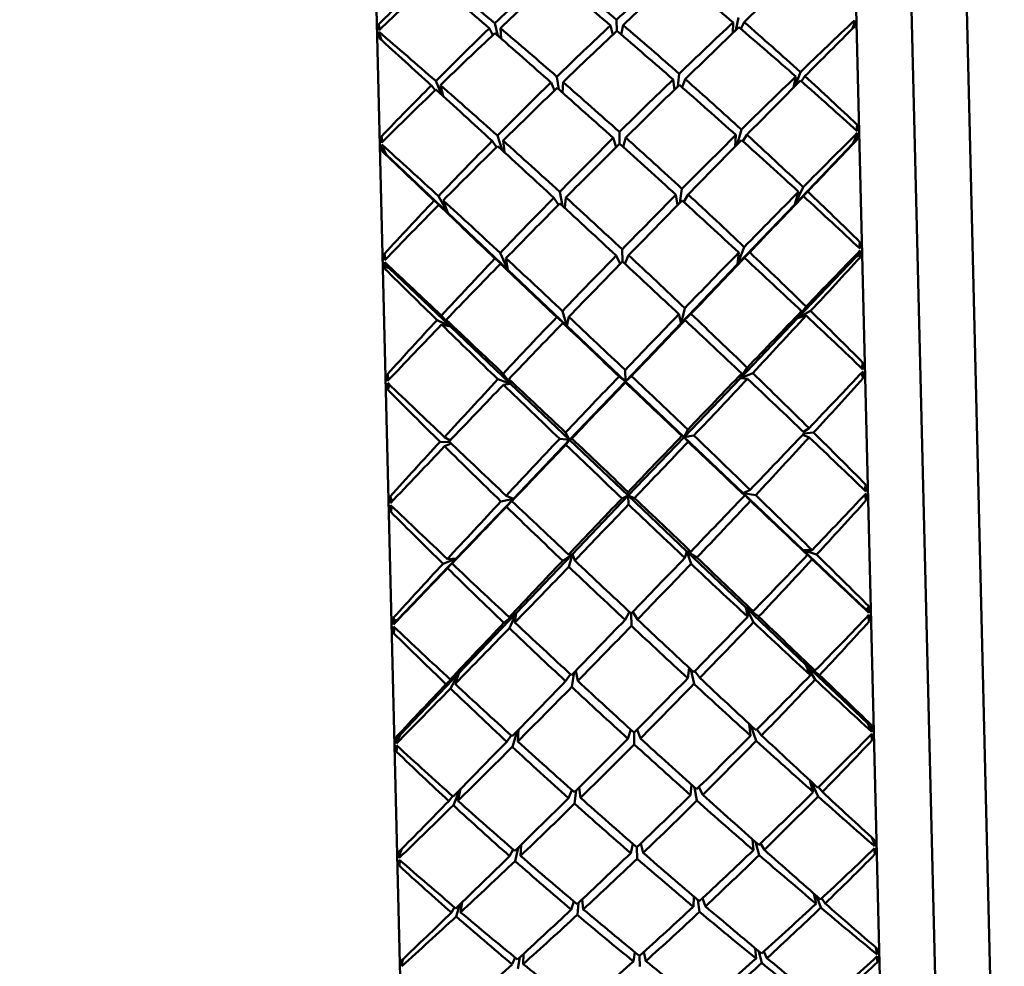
# Model space of a CAD drawing. Header units: inches. Extents: x 0.1 to 33.9, y 0.6 to 21.4.
# Tile 41 of 82: x 11.921 to 12.367, y 14.542 to 14.971. Entities that reach past the tile are written whole.
import ezdxf

# ---------------------------------------------------------------- set-up
doc = ezdxf.new("R2010")
doc.units = ezdxf.units.IN
doc.header["$MEASUREMENT"] = 0
doc.layers.add('Dimension (ANSI)', color=7, linetype='Continuous', lineweight=25)
doc.layers.add('Visible (ANSI)', color=7, linetype='Continuous', lineweight=50)
doc.styles.add('Note Text (ANSI)', font='tahoma.ttf')
doc.dimstyles.new('Default (ANSI)', dxfattribs={"dimtxt": 0.12, "dimasz": 0.098425, "dimexe": 0.125, "dimexo": 0.0625, "dimgap": 0.031496, "dimtad": 0, "dimtih": 1, "dimtoh": 1, "dimrnd": 1e-08, "dimzin": 4, "dimdsep": 46, "dimtxsty": 'Note Text (ANSI)', "dimcen": 0.09, "dimdle": 0.393701, "dimclrd": 256, "dimclre": 256, "dimclrt": 256, "dimadec": 0, "dimazin": 1, "dimtfac": 1, "dimtofl": 0, "dimtmove": 0, "dimatfit": 3, "dimfxl": 1, "dimtolj": 1, "dimtzin": 4, "dimlwd": -1, "dimlwe": -1, "dimarcsym": 0})

# ---------------------------------------------------------------- blocks, each defined once
blk = doc.blocks.new('*D10')
at = {"layer": 'Defpoints', "color": 0, "transparency": 16777216}
for p in [(16.99802, 15.3938), (5.23369, 15.25066), (16.99802, 12.40167)]:
    blk.add_point(p, dxfattribs=at)
at = {"layer": 'Dimension (ANSI)', "transparency": 16777216}
for p, q in [((16.99802, 15.3313), (16.99802, 12.27667)), ((5.23369, 15.18816), (5.23369, 12.27667)), ((5.33212, 12.40167), (10.89098, 12.40167)), ((16.89959, 12.40167), (11.34073, 12.40167))]:
    blk.add_line(p, q, dxfattribs=at)
for points in [[(5.33212, 12.41808), (5.33212, 12.38527), (5.23369, 12.40167)], [(16.89959, 12.41808), (16.89959, 12.38527), (16.99802, 12.40167)]]:
    blk.add_solid(points, dxfattribs=at)
at = {"layer": 'Dimension (ANSI)', "transparency": 16777216, "insert": (10.92248, 12.46405), "char_height": 0.12, "attachment_point": 1, "style": 'Note Text (ANSI)'}
blk.add_mtext('\\A1;11.76', dxfattribs=at)
blk = doc.blocks.new('*D12')
at = {"layer": 'Defpoints', "color": 0, "transparency": 16777216}
for p in [(18.03638, 15.3938), (18.43008, 15.3938), (8.03157, 13.06672)]:
    blk.add_point(p, dxfattribs=at)
at = {"layer": 'Dimension (ANSI)', "transparency": 16777216}
for p, q in [((18.09888, 15.3938), (18.55508, 15.3938)), ((18.43008, 15.29537), (18.43008, 14.32425)), ((18.43008, 13.16514), (18.43008, 14.13626)), ((8.09407, 13.06672), (18.55508, 13.06672))]:
    blk.add_line(p, q, dxfattribs=at)
for points in [[(18.41368, 15.29537), (18.44649, 15.29537), (18.43008, 15.3938)], [(18.41368, 13.16514), (18.44649, 13.16514), (18.43008, 13.06672)]]:
    blk.add_solid(points, dxfattribs=at)
at = {"layer": 'Dimension (ANSI)', "transparency": 16777216, "insert": (18.27901, 14.29276), "char_height": 0.12, "attachment_point": 1, "style": 'Note Text (ANSI)'}
blk.add_mtext('\\A1;2.33', dxfattribs=at)

msp = doc.modelspace()

# ---------------------------------------------------------------- linework, layer by layer
at = {"layer": 'Visible (ANSI)'}
for p, q in [((12.29391, 15.21566), (12.31542, 14.33403)), ((12.07656, 15.21035), (12.09807, 14.32872)), ((12.31952, 15.19127), (12.3398, 14.35963)), ((12.34451, 15.19188), (12.3648, 14.36024)), ((12.24521, 14.96602), (12.24643, 14.97178)), ((12.08369, 14.96616), (12.08336, 14.9687)), ((12.13587, 14.96908), (12.13737, 14.96339)), ((12.13886, 14.96209), (12.13844, 14.9669)), ((12.18942, 14.96391), (12.18838, 14.96812)), ((12.19127, 14.96566), (12.19115, 14.97072)), ((12.1932, 14.96401), (12.19404, 14.96826)), ((12.24397, 14.96948), (12.24379, 14.96465)), ((12.24894, 14.9696), (12.24748, 14.9665)), ((12.29861, 14.96842), (12.29806, 14.96668)), ((12.29835, 14.96697), (12.29841, 14.9678)), ((12.29844, 14.96706), (12.29861, 14.96842)), ((12.29861, 14.96842), (12.29894, 14.97041)), ((12.08392, 14.96318), (12.0835, 14.96516)), ((12.08392, 14.96318), (12.08416, 14.96183)), ((12.08455, 14.96148), (12.08392, 14.96318)), ((12.08425, 14.96175), (12.08415, 14.96257)), ((12.13509, 14.96376), (12.13347, 14.96678)), ((12.16406, 14.94486), (12.16497, 14.93911)), ((12.21883, 14.94042), (12.21946, 14.94622)), ((12.27237, 14.94498), (12.27131, 14.93988)), ((12.27211, 14.94069), (12.27441, 14.94696)), ((12.27648, 14.94508), (12.27487, 14.94278)), ((12.10888, 14.93873), (12.10717, 14.94095)), ((12.10914, 14.94292), (12.11174, 14.93678)), ((12.11258, 14.93601), (12.11128, 14.94105)), ((12.16301, 14.93866), (12.1614, 14.94227)), ((12.16656, 14.93769), (12.16688, 14.9424)), ((12.21676, 14.94362), (12.21731, 14.93893)), ((12.22224, 14.94375), (12.22081, 14.94007)), ((12.29989, 14.92046), (12.30014, 14.92309)), ((12.08498, 14.91522), (12.0846, 14.91784)), ((12.13712, 14.91817), (12.13927, 14.91157)), ((12.19252, 14.91449), (12.19239, 14.91983)), ((12.24522, 14.91845), (12.24491, 14.91323)), ((12.24584, 14.91417), (12.24767, 14.92087)), ((12.25018, 14.91857), (12.24832, 14.91567)), ((12.29984, 14.91801), (12.29841, 14.91474)), ((12.29943, 14.91576), (12.29984, 14.91801)), ((12.29984, 14.91801), (12.30018, 14.91936)), ((12.08515, 14.91277), (12.08475, 14.9141)), ((12.13673, 14.91295), (12.13472, 14.91575)), ((12.14025, 14.91067), (12.13969, 14.91587)), ((12.19098, 14.91296), (12.18962, 14.91709)), ((12.19413, 14.91303), (12.19528, 14.91723)), ((12.29841, 14.91474), (12.27187, 14.88696)), ((12.29841, 14.91474), (12.29951, 14.91668)), ((12.29841, 14.91474), (12.29953, 14.91583)), ((12.29943, 14.91576), (12.29841, 14.91474)), ((12.29923, 14.91559), (12.29841, 14.91474)), ((12.29923, 14.91559), (12.29951, 14.91668)), ((12.29923, 14.91559), (12.29943, 14.91576)), ((12.29943, 14.91576), (12.2996, 14.91745)), ((12.29951, 14.91668), (12.29943, 14.91576)), ((12.29943, 14.91576), (12.3003, 14.91647)), ((12.29953, 14.91583), (12.29943, 14.91576)), ((12.29943, 14.91574), (12.29943, 14.91576)), ((12.08567, 14.91054), (12.08476, 14.91121)), ((12.08515, 14.91277), (12.08567, 14.91054)), ((12.08673, 14.90957), (12.08515, 14.91277)), ((12.08567, 14.91054), (12.08542, 14.91222)), ((12.08567, 14.91054), (12.08555, 14.91146)), ((12.08555, 14.91146), (12.08673, 14.90957)), ((12.08588, 14.91039), (12.08555, 14.91146)), ((12.08557, 14.91061), (12.08673, 14.90957)), ((12.08567, 14.91054), (12.08557, 14.91061)), ((12.08588, 14.91039), (12.08567, 14.91054)), ((12.08567, 14.91052), (12.08567, 14.91054)), ((12.08673, 14.90957), (12.08567, 14.91054)), ((12.08588, 14.91039), (12.08673, 14.90957)), ((12.08673, 14.90957), (12.1146, 14.88312)), ((12.16534, 14.8927), (12.1666, 14.88636)), ((12.21803, 14.89134), (12.21878, 14.88664)), ((12.21977, 14.88766), (12.22073, 14.89405)), ((12.22352, 14.89148), (12.22159, 14.88809)), ((12.27187, 14.88696), (12.27569, 14.89476)), ((12.27775, 14.8928), (12.27187, 14.88696)), ((12.27364, 14.8927), (12.27187, 14.88696)), ((12.1146, 14.88312), (12.10844, 14.88867)), ((12.11041, 14.89073), (12.1146, 14.88312)), ((12.11051, 14.8867), (12.1146, 14.88312)), ((12.1146, 14.88312), (12.11255, 14.88877)), ((12.16476, 14.8867), (12.16268, 14.88999)), ((12.16765, 14.88539), (12.16816, 14.89013)), ((12.27187, 14.88696), (12.24596, 14.85985)), ((12.27187, 14.88696), (12.27578, 14.89073)), ((12.1146, 14.88312), (12.14181, 14.85731)), ((12.30111, 14.86724), (12.30144, 14.8699)), ((12.08636, 14.862), (12.0859, 14.86464)), ((12.13841, 14.86494), (12.14181, 14.85731)), ((12.19382, 14.86107), (12.19369, 14.8666)), ((12.24596, 14.85985), (12.24897, 14.86764)), ((12.25149, 14.86525), (12.24596, 14.85985)), ((12.24652, 14.86513), (12.24596, 14.85985)), ((12.30113, 14.86534), (12.29967, 14.86326)), ((12.29967, 14.86326), (12.30077, 14.86467)), ((12.30049, 14.86412), (12.30077, 14.86467)), ((12.3007, 14.86391), (12.30113, 14.86534)), ((12.3007, 14.86391), (12.30082, 14.86491)), ((12.30077, 14.86467), (12.3007, 14.86391)), ((12.30113, 14.86534), (12.30148, 14.86603)), ((12.08643, 14.8601), (12.08605, 14.86077)), ((12.08643, 14.8601), (12.08693, 14.8587)), ((12.08799, 14.85809), (12.08643, 14.8601)), ((12.14181, 14.85731), (12.13602, 14.86243)), ((12.13853, 14.86004), (12.14181, 14.85731)), ((12.14181, 14.85731), (12.14099, 14.86255)), ((12.19281, 14.86004), (12.19093, 14.86377)), ((12.19488, 14.86009), (12.19658, 14.86391)), ((12.24596, 14.85985), (12.22045, 14.83316)), ((12.24596, 14.85985), (12.24909, 14.86274)), ((12.29967, 14.86326), (12.27313, 14.83541)), ((12.30049, 14.86412), (12.29967, 14.86326)), ((12.3007, 14.86391), (12.29967, 14.86326)), ((12.29967, 14.86326), (12.3008, 14.86379)), ((12.30049, 14.86412), (12.3007, 14.86391)), ((12.30068, 14.86373), (12.3007, 14.86391)), ((12.3007, 14.86391), (12.30161, 14.86304)), ((12.3008, 14.86379), (12.3007, 14.86391)), ((12.08693, 14.8587), (12.08607, 14.85778)), ((12.08693, 14.8587), (12.08676, 14.85968)), ((12.08693, 14.8587), (12.08682, 14.85945)), ((12.08682, 14.85945), (12.08799, 14.85809)), ((12.08713, 14.85891), (12.08682, 14.85945)), ((12.08693, 14.8587), (12.08684, 14.85857)), ((12.08684, 14.85857), (12.08799, 14.85809)), ((12.08713, 14.85891), (12.08693, 14.8587)), ((12.08696, 14.85852), (12.08693, 14.8587)), ((12.08799, 14.85809), (12.08693, 14.8587)), ((12.08713, 14.85891), (12.08799, 14.85809)), ((12.08799, 14.85809), (12.11586, 14.83158)), ((12.14181, 14.85731), (12.16858, 14.83189)), ((12.16666, 14.83863), (12.16858, 14.83189)), ((12.22045, 14.83316), (12.22205, 14.83998)), ((12.27313, 14.83541), (12.27701, 14.84067)), ((12.27907, 14.83865), (12.27313, 14.83541)), ((12.27496, 14.83855), (12.27313, 14.83541)), ((12.11586, 14.83158), (12.10976, 14.83452)), ((12.11173, 14.83664), (12.11586, 14.83158)), ((12.11586, 14.83158), (12.11387, 14.83462)), ((12.16858, 14.83189), (12.164, 14.83584)), ((12.16679, 14.83319), (12.16858, 14.83189)), ((12.16858, 14.83189), (12.16948, 14.83598)), ((12.22045, 14.83316), (12.19515, 14.80668)), ((12.21936, 14.83719), (12.22045, 14.83316)), ((12.22484, 14.83733), (12.22045, 14.83316)), ((12.22045, 14.83316), (12.22218, 14.83454)), ((12.27313, 14.83541), (12.24722, 14.80823)), ((12.27313, 14.83541), (12.27711, 14.83653)), ((12.11183, 14.8325), (12.11586, 14.83158)), ((12.11586, 14.83158), (12.14307, 14.80569)), ((12.16858, 14.83189), (12.19515, 14.80668)), ((12.30233, 14.8126), (12.30277, 14.8152)), ((12.19515, 14.80668), (12.19502, 14.81189)), ((12.24722, 14.80823), (12.25031, 14.81292)), ((12.0878, 14.80737), (12.08723, 14.80994)), ((12.14307, 14.80569), (12.13736, 14.80767)), ((12.13975, 14.81022), (12.14307, 14.80569)), ((12.14307, 14.80569), (12.14232, 14.80779)), ((12.16984, 14.78021), (12.19515, 14.80668)), ((12.19515, 14.80668), (12.19226, 14.80901)), ((12.19515, 14.80668), (12.19792, 14.80915)), ((12.22171, 14.78147), (12.19515, 14.80668)), ((12.19515, 14.80668), (12.19516, 14.80626)), ((12.24722, 14.80823), (12.22171, 14.78147)), ((12.25282, 14.81048), (12.24722, 14.80823)), ((12.24785, 14.81036), (12.24722, 14.80823)), ((12.24722, 14.80823), (12.25043, 14.80793)), ((12.30196, 14.81035), (12.3021, 14.81035)), ((12.3021, 14.81035), (12.30206, 14.81046)), ((12.30207, 14.81047), (12.30294, 14.80821)), ((12.08816, 14.80525), (12.0874, 14.80295)), ((12.08817, 14.80524), (12.08814, 14.80513)), ((12.08814, 14.80513), (12.08828, 14.80514)), ((12.13987, 14.80523), (12.14307, 14.80569)), ((12.14307, 14.80569), (12.16984, 14.78021)), ((12.22171, 14.78147), (12.22339, 14.78484)), ((12.27583, 14.78384), (12.27835, 14.78553)), ((12.11307, 14.7815), (12.11568, 14.77994)), ((12.14434, 14.75352), (12.16984, 14.78021)), ((12.16984, 14.78021), (12.16534, 14.78068)), ((12.168, 14.78349), (12.16984, 14.78021)), ((12.16814, 14.778), (12.16984, 14.78021)), ((12.16984, 14.78021), (12.17083, 14.78081)), ((12.16984, 14.78021), (12.19641, 14.75493)), ((12.22171, 14.78147), (12.19641, 14.75493)), ((12.2207, 14.78203), (12.22171, 14.78147)), ((12.22618, 14.78216), (12.22171, 14.78147)), ((12.24849, 14.75606), (12.22171, 14.78147)), ((12.22171, 14.78147), (12.22353, 14.77935)), ((12.27546, 14.78249), (12.27845, 14.78135)), ((12.28042, 14.78349), (12.27599, 14.78305)), ((12.11555, 14.77914), (12.11111, 14.77936)), ((12.11318, 14.77731), (12.11611, 14.77861)), ((12.24849, 14.75606), (12.25166, 14.75758)), ((12.30347, 14.75745), (12.30412, 14.75986)), ((12.08935, 14.75223), (12.08858, 14.7546)), ((12.11842, 14.72641), (12.14434, 14.75352)), ((12.14434, 14.75352), (12.13871, 14.75232)), ((12.1411, 14.75488), (12.14434, 14.75352)), ((12.14122, 14.74988), (12.14434, 14.75352)), ((12.14434, 14.75352), (12.14367, 14.75244)), ((12.17111, 14.72838), (12.19641, 14.75493)), ((12.19641, 14.75493), (12.19361, 14.75366)), ((12.19641, 14.75493), (12.19637, 14.75656)), ((12.19641, 14.75493), (12.19927, 14.7538)), ((12.22298, 14.72965), (12.19641, 14.75493)), ((12.19641, 14.75493), (12.19651, 14.75091)), ((12.2492, 14.75502), (12.24849, 14.75606)), ((12.27569, 14.73024), (12.24849, 14.75606)), ((12.24849, 14.75606), (12.25178, 14.75258)), ((12.25417, 14.75514), (12.24849, 14.75606)), ((12.30367, 14.75538), (12.30429, 14.75286)), ((12.08925, 14.75015), (12.08876, 14.7476)), ((12.09188, 14.69863), (12.11842, 14.72641)), ((12.11842, 14.72641), (12.11246, 14.72405)), ((12.11442, 14.72618), (12.11842, 14.72641)), ((12.11453, 14.72202), (12.11842, 14.72641)), ((12.11842, 14.72641), (12.11657, 14.72415)), ((12.1456, 14.70163), (12.17111, 14.72838)), ((12.17111, 14.72838), (12.16669, 14.72537)), ((12.16935, 14.72817), (12.17111, 14.72838)), ((12.16948, 14.72271), (12.17111, 14.72838)), ((12.17111, 14.72838), (12.17218, 14.7255)), ((12.22205, 14.72672), (12.22298, 14.72965)), ((12.22298, 14.72965), (12.22474, 14.72952)), ((12.22753, 14.72685), (12.22298, 14.72965)), ((12.24976, 14.70417), (12.22298, 14.72965)), ((12.22298, 14.72965), (12.22488, 14.72406)), ((12.27766, 14.72808), (12.27569, 14.73024)), ((12.27569, 14.73024), (12.2798, 14.72605)), ((12.30356, 14.7038), (12.27569, 14.73024)), ((12.28177, 14.72818), (12.27569, 14.73024)), ((12.27569, 14.73024), (12.2797, 14.73021)), ((12.24976, 14.70417), (12.253, 14.70249)), ((12.25055, 14.69996), (12.24976, 14.70417)), ((12.27696, 14.67828), (12.24976, 14.70417)), ((12.24976, 14.70417), (12.25312, 14.69756)), ((12.25552, 14.70008), (12.24976, 14.70417)), ((12.30356, 14.7038), (12.30473, 14.70263)), ((12.30511, 14.70219), (12.30356, 14.7038)), ((12.30356, 14.7038), (12.30471, 14.70351)), ((12.30442, 14.70298), (12.30356, 14.7038)), ((12.30462, 14.70332), (12.30356, 14.7038)), ((12.30462, 14.70332), (12.30547, 14.70476)), ((12.09085, 14.6981), (12.08993, 14.69951)), ((12.11969, 14.67444), (12.1456, 14.70163)), ((12.1456, 14.70163), (12.14005, 14.69727)), ((12.14244, 14.6998), (12.1456, 14.70163)), ((12.14256, 14.69486), (12.1456, 14.70163)), ((12.1456, 14.70163), (12.14502, 14.69739)), ((12.19696, 14.70218), (12.19496, 14.69861)), ((12.19771, 14.70146), (12.19785, 14.69589)), ((12.19844, 14.70221), (12.20061, 14.69875)), ((12.30442, 14.70298), (12.30462, 14.70332)), ((12.30442, 14.70298), (12.30473, 14.70263)), ((12.30457, 14.70354), (12.30462, 14.70332)), ((12.30471, 14.70351), (12.30462, 14.70332)), ((12.30462, 14.70332), (12.30476, 14.70255)), ((12.30473, 14.70263), (12.30462, 14.70332)), ((12.30462, 14.70332), (12.30511, 14.70219)), ((12.30511, 14.70219), (12.30549, 14.70175)), ((12.30515, 14.70048), (12.30564, 14.69785)), ((12.09042, 14.69695), (12.09005, 14.6965)), ((12.09046, 14.69524), (12.0901, 14.69259)), ((12.09188, 14.69863), (12.09042, 14.69695)), ((12.09042, 14.69695), (12.09085, 14.6981)), ((12.09085, 14.6981), (12.09074, 14.69733)), ((12.09075, 14.69829), (12.09188, 14.69863)), ((12.09085, 14.6981), (12.09075, 14.69829)), ((12.09077, 14.69741), (12.09188, 14.69863)), ((12.09085, 14.6981), (12.09077, 14.69741)), ((12.09106, 14.69778), (12.09077, 14.69741)), ((12.09188, 14.69863), (12.09085, 14.6981)), ((12.09088, 14.69833), (12.09085, 14.6981)), ((12.09106, 14.69778), (12.09085, 14.6981)), ((12.09106, 14.69778), (12.09188, 14.69863)), ((12.22338, 14.67214), (12.224, 14.67682)), ((12.27899, 14.67349), (12.27696, 14.67828)), ((12.27696, 14.67828), (12.28113, 14.67151)), ((12.30483, 14.65176), (12.27696, 14.67828)), ((12.2831, 14.6736), (12.27696, 14.67828)), ((12.27696, 14.67828), (12.28103, 14.67558)), ((12.09315, 14.6466), (12.11969, 14.67444)), ((12.11969, 14.67444), (12.11379, 14.66946)), ((12.11576, 14.67155), (12.11969, 14.67444)), ((12.11586, 14.66748), (12.11969, 14.67444)), ((12.11969, 14.67444), (12.1179, 14.66956)), ((12.17018, 14.674), (12.16802, 14.67079)), ((12.17081, 14.66818), (12.17195, 14.67483)), ((12.17266, 14.67557), (12.17351, 14.67092)), ((12.22475, 14.67612), (12.22621, 14.66953)), ((12.22887, 14.67227), (12.22656, 14.67537)), ((12.25186, 14.64607), (12.25123, 14.6514)), ((12.25193, 14.65075), (12.25443, 14.64374)), ((12.30483, 14.65176), (12.30601, 14.65005)), ((12.30641, 14.64895), (12.30483, 14.65176)), ((12.30483, 14.65176), (12.30599, 14.65091)), ((12.30569, 14.65095), (12.30483, 14.65176)), ((12.3059, 14.65091), (12.30483, 14.65176)), ((12.30569, 14.65095), (12.30601, 14.65005)), ((12.30569, 14.65095), (12.3059, 14.65091)), ((12.30588, 14.65099), (12.3059, 14.65091)), ((12.3059, 14.65091), (12.30612, 14.64947)), ((12.30601, 14.65005), (12.3059, 14.65091)), ((12.3059, 14.65091), (12.30641, 14.64895)), ((12.3059, 14.65091), (12.30679, 14.65077)), ((12.30599, 14.65091), (12.3059, 14.65091)), ((12.09213, 14.6457), (12.09125, 14.64551)), ((12.09315, 14.6466), (12.09171, 14.64372)), ((12.09171, 14.64372), (12.09213, 14.6457)), ((12.09213, 14.6457), (12.09198, 14.64424)), ((12.09203, 14.64569), (12.09315, 14.6466)), ((12.09213, 14.6457), (12.09203, 14.64569)), ((12.09205, 14.64483), (12.09315, 14.6466)), ((12.09233, 14.64574), (12.09205, 14.64483)), ((12.09213, 14.6457), (12.09205, 14.64483)), ((12.09315, 14.6466), (12.09213, 14.6457)), ((12.09214, 14.64577), (12.09213, 14.6457)), ((12.09233, 14.64574), (12.09213, 14.6457)), ((12.09233, 14.64574), (12.09315, 14.6466)), ((12.14341, 14.64615), (12.14137, 14.64337)), ((12.14388, 14.64104), (12.14604, 14.64817)), ((12.14671, 14.64885), (12.14633, 14.64349)), ((12.19757, 14.64883), (12.19627, 14.64471)), ((12.19903, 14.64749), (12.19916, 14.64208)), ((12.20043, 14.6489), (12.20193, 14.64485)), ((12.25683, 14.64619), (12.25465, 14.64887)), ((12.30641, 14.64895), (12.3068, 14.64784)), ((12.30654, 14.64669), (12.30695, 14.64406)), ((12.09171, 14.64372), (12.09137, 14.64259)), ((12.09169, 14.64145), (12.09141, 14.6388)), ((12.22468, 14.61914), (12.22505, 14.62388)), ((12.28028, 14.6205), (12.27877, 14.62581)), ((12.27937, 14.62525), (12.28242, 14.61859)), ((12.11715, 14.61456), (12.11987, 14.62136)), ((12.12045, 14.62195), (12.11919, 14.61657)), ((12.17089, 14.62141), (12.16932, 14.61779)), ((12.17211, 14.61529), (12.17282, 14.62127)), ((12.1742, 14.62264), (12.1748, 14.61793)), ((12.22649, 14.62258), (12.2275, 14.61664)), ((12.23016, 14.61928), (12.22841, 14.62281)), ((12.28439, 14.6206), (12.28256, 14.62274)), ((12.11681, 14.6187), (12.11508, 14.61647)), ((12.14781, 14.59656), (12.1476, 14.59161)), ((12.19846, 14.59708), (12.19754, 14.59283)), ((12.20206, 14.59717), (12.20319, 14.59296)), ((12.25313, 14.59418), (12.25268, 14.59912)), ((12.25402, 14.59792), (12.2557, 14.59196)), ((12.2581, 14.5943), (12.25637, 14.59728)), ((12.30766, 14.5977), (12.30675, 14.59993)), ((12.30721, 14.59951), (12.30725, 14.59944)), ((12.30723, 14.59949), (12.30725, 14.59944)), ((12.30725, 14.59944), (12.30724, 14.59948)), ((12.30726, 14.59947), (12.30742, 14.5983)), ((12.30733, 14.5994), (12.30766, 14.5977)), ((12.30766, 14.5977), (12.30807, 14.59594)), ((12.09296, 14.59246), (12.09264, 14.59068)), ((12.09376, 14.59474), (12.09296, 14.59246)), ((12.09296, 14.59246), (12.09321, 14.59418)), ((12.09327, 14.59425), (12.09318, 14.59307)), ((12.09329, 14.59422), (12.09332, 14.5943)), ((12.0933, 14.59427), (12.09329, 14.59422)), ((12.09329, 14.59426), (12.09329, 14.59422)), ((12.14421, 14.59454), (12.14263, 14.59149)), ((12.14514, 14.58926), (12.14652, 14.5953)), ((12.2003, 14.59548), (12.20043, 14.59032)), ((12.30787, 14.59489), (12.30821, 14.59233)), ((12.09289, 14.58965), (12.09267, 14.58707)), ((12.28152, 14.56993), (12.28051, 14.57452)), ((12.12121, 14.57063), (12.12043, 14.566)), ((12.17175, 14.57096), (12.17055, 14.56722)), ((12.17334, 14.56486), (12.17383, 14.5703)), ((12.17557, 14.57194), (12.17603, 14.56735)), ((12.22591, 14.56857), (12.22615, 14.57317)), ((12.22797, 14.57162), (12.22873, 14.56621)), ((12.23139, 14.56871), (12.23001, 14.57238)), ((12.28166, 14.57351), (12.28365, 14.56813)), ((12.28563, 14.57003), (12.28412, 14.57235)), ((12.11771, 14.56829), (12.11632, 14.5659)), ((12.11838, 14.5641), (12.12011, 14.56956)), ((12.19943, 14.54796), (12.19873, 14.54377)), ((12.20349, 14.54805), (12.20439, 14.54391)), ((12.25433, 14.54512), (12.25397, 14.54967)), ((12.25566, 14.54827), (12.25689, 14.54305)), ((12.25929, 14.54525), (12.25788, 14.54831)), ((12.30884, 14.54924), (12.30857, 14.55006)), ((12.30862, 14.55002), (12.30864, 14.54986)), ((12.30873, 14.54993), (12.30884, 14.54924)), ((12.30884, 14.54924), (12.30927, 14.54685)), ((12.09415, 14.544), (12.09383, 14.5416)), ((12.09437, 14.54484), (12.09415, 14.544)), ((12.09415, 14.544), (12.09422, 14.54469)), ((12.09433, 14.5448), (12.09432, 14.54464)), ((12.14509, 14.54556), (12.14383, 14.54243)), ((12.14633, 14.54035), (12.14731, 14.54562)), ((12.14892, 14.54711), (12.1488, 14.54255)), ((12.2015, 14.54626), (12.20162, 14.54142)), ((12.30911, 14.54592), (12.3094, 14.54347))]:
    msp.add_line(p, q, dxfattribs=at)
for centre, major_axis, ratio, start_param, end_param in [((12.23675, 14.77318), (0.39764, 0.41459), 0.429086, 1.455089, 1.509969), ((12.15522, 14.7712), (-0.4432, 0.41983), 0.220298, 4.96087, 5.018024), ((12.23675, 14.77318), (-0.40741, -0.4251), 0.356548, 4.533279, 4.590433), ((12.15522, 14.7712), (-0.41956, -0.43812), 0.248883, 4.440241, 4.496843), ((12.23675, 14.77318), (-0.44637, 0.4229), 0.183102, 4.991136, 5.047738), ((12.15522, 14.7712), (-0.43627, 0.41311), 0.287192, 4.898376, 4.954796), ((12.23675, 14.77318), (-0.41561, -0.43389), 0.287192, 4.469982, 4.526402), ((12.15522, 14.7712), (-0.42522, -0.44416), 0.183102, 4.37704, 4.433642), ((12.23675, 14.77318), (-0.44042, 0.41714), 0.248883, 4.927935, 4.984537), ((12.15522, 14.7712), (-0.42922, -0.44844), 0.118819, 4.312389, 4.370475), ((12.15522, 14.7712), (-0.41227, -0.43031), 0.316756, 4.502011, 4.559069), ((12.23675, 14.77318), (-0.45058, 0.42697), 0.118819, 5.054303, 5.112389), ((12.11814, 14.77029), (-0.03095, 0.44032), 0.052824, 1.099656, 1.106581), ((12.15522, 14.7712), (-0.4432, 0.41983), 0.220298, 4.89859, 4.955192), ((12.23675, 14.77318), (-0.41561, -0.43389), 0.287192, 4.532814, 4.589416), ((12.15522, 14.7712), (-0.43627, 0.41311), 0.287192, 4.835362, 4.891964), ((12.23675, 14.77318), (-0.4222, -0.44094), 0.220298, 4.469586, 4.526188), ((12.15522, 14.7712), (-0.42922, -0.44844), 0.118819, 4.376153, 4.433306), ((12.23675, 14.77318), (-0.44042, 0.41714), 0.248883, 4.865103, 4.922257), ((12.15522, 14.7712), (-0.42765, 0.40473), 0.356548, 4.770581, 4.828667), ((12.23675, 14.77318), (-0.42715, -0.44622), 0.155233, 4.407429, 4.464487), ((12.15522, 14.7712), (-0.43155, -0.45092), 0.05549, 4.31528, 4.370159), ((12.27384, 14.77409), (-0.00432, 0.44097), 0.068384, 5.166202, 5.173127), ((12.11814, 14.77029), (-0.01719, 0.44066), 0.068384, 1.110059, 1.116983), ((12.15522, 14.7712), (-0.4484, 0.42486), 0.155233, 4.960291, 5.017349), ((12.23675, 14.77318), (-0.45303, 0.42934), 0.05549, 5.054619, 5.109498), ((12.23675, 14.77318), (-0.40741, -0.4251), 0.356548, 4.596111, 4.654197), ((12.15522, 14.7712), (-0.41956, -0.43812), 0.248883, 4.502521, 4.559675), ((12.23675, 14.77318), (-0.45058, 0.42697), 0.118819, 4.991471, 5.048625), ((12.15522, 14.7712), (-0.42522, -0.44416), 0.183102, 4.440054, 4.496474), ((12.23675, 14.77318), (-0.44637, 0.4229), 0.183102, 4.928304, 4.984724), ((12.23675, 14.77318), (-0.42715, -0.44622), 0.155233, 4.469233, 4.526387), ((12.15522, 14.7712), (-0.42765, 0.40473), 0.356548, 4.710956, 4.765836), ((12.23675, 14.77318), (-0.40741, -0.4251), 0.356548, 4.658942, 4.713822), ((12.15522, 14.7712), (-0.4484, 0.42486), 0.155233, 4.898391, 4.955545), ((12.23675, 14.77318), (-0.41561, -0.43389), 0.287192, 4.595646, 4.6528), ((12.15522, 14.7712), (-0.4432, 0.41983), 0.220298, 4.835941, 4.89236), ((12.23675, 14.77318), (-0.4222, -0.44094), 0.220298, 4.532418, 4.588837), ((12.15522, 14.7712), (-0.42922, -0.44844), 0.118819, 4.439536, 4.496138), ((12.23675, 14.77318), (-0.44637, 0.4229), 0.183102, 4.865472, 4.922074), ((12.15522, 14.7712), (-0.43627, 0.41311), 0.287192, 4.771978, 4.829132), ((12.15522, 14.7712), (-0.43155, -0.45092), 0.05549, 4.374905, 4.432991), ((12.23675, 14.77318), (-0.44042, 0.41714), 0.248883, 4.803299, 4.860357), ((12.15522, 14.7712), (-0.41956, -0.43812), 0.248883, 4.564421, 4.621479), ((12.23675, 14.77318), (-0.45303, 0.42934), 0.05549, 4.991787, 5.049873), ((12.15522, 14.7712), (-0.42522, -0.44416), 0.183102, 4.502704, 4.559306), ((12.23675, 14.77318), (-0.45058, 0.42697), 0.118819, 4.92864, 4.985242), ((12.27384, 14.77409), (0.00636, 0.44123), 0.058156, 5.050778, 5.057703), ((12.11814, 14.77029), (-0.02787, 0.4404), 0.058156, 1.225482, 1.232407), ((12.23675, 14.77318), (-0.42715, -0.44622), 0.155233, 4.532065, 4.588667), ((12.15522, 14.7712), (-0.43627, 0.41311), 0.287192, 4.708214, 4.7663), ((12.23675, 14.77318), (-0.43043, -0.44973), 0.091426, 4.469936, 4.526994), ((12.27384, 14.77409), (-0.00816, 0.44088), 0.069679, 5.039949, 5.046874), ((12.11814, 14.77029), (-0.01335, 0.44075), 0.069679, 1.236311, 1.243236), ((12.15522, 14.7712), (-0.45185, 0.4282), 0.091426, 4.897784, 4.954842), ((12.23675, 14.77318), (-0.41561, -0.43389), 0.287192, 4.658478, 4.716564), ((12.15522, 14.7712), (-0.42522, -0.44416), 0.183102, 4.564984, 4.622137), ((12.23675, 14.77318), (-0.45303, 0.42934), 0.05549, 4.928955, 4.986109), ((12.15522, 14.7712), (-0.4484, 0.42486), 0.155233, 4.836111, 4.892713), ((12.23675, 14.77318), (-0.4222, -0.44094), 0.220298, 4.59525, 4.651852), ((12.15522, 14.7712), (-0.42922, -0.44844), 0.118819, 4.502551, 4.55897), ((12.23675, 14.77318), (-0.45058, 0.42697), 0.118819, 4.865808, 4.922227), ((12.15522, 14.7712), (-0.4432, 0.41983), 0.220298, 4.772926, 4.829528), ((12.15522, 14.7712), (-0.43155, -0.45092), 0.05549, 4.438669, 4.495823), ((12.23675, 14.77318), (-0.44637, 0.4229), 0.183102, 4.80264, 4.859794), ((12.15522, 14.7712), (-0.4322, -0.45161), 0.007398, 1.850501, 1.90538), ((12.23675, 14.77318), (-0.45371, 0.42999), 0.007398, 1.236212, 1.291091), ((12.23675, 14.77318), (-0.42715, -0.44622), 0.155233, 4.594897, 4.651316), ((12.15522, 14.7712), (-0.4432, 0.41983), 0.220298, 4.709543, 4.766697), ((12.23675, 14.77318), (-0.43043, -0.44973), 0.091426, 4.53174, 4.588894), ((12.15522, 14.7712), (-0.43627, 0.41311), 0.287192, 4.648589, 4.703468), ((12.23675, 14.77318), (-0.41561, -0.43389), 0.287192, 4.72131, 4.776189), ((12.15522, 14.7712), (-0.42522, -0.44416), 0.183102, 4.626883, 4.683941), ((12.23675, 14.77318), (-0.45371, 0.42999), 0.007398, 1.295837, 1.353923), ((12.15522, 14.7712), (-0.45185, 0.4282), 0.091426, 4.835884, 4.893038), ((12.23675, 14.77318), (-0.4222, -0.44094), 0.220298, 4.658081, 4.715235), ((12.15522, 14.7712), (-0.42922, -0.44844), 0.118819, 4.5652, 4.621802), ((12.23675, 14.77318), (-0.45303, 0.42934), 0.05549, 4.866123, 4.922725), ((12.15522, 14.7712), (-0.4484, 0.42486), 0.155233, 4.773462, 4.829881), ((12.15522, 14.7712), (-0.43155, -0.45092), 0.05549, 4.502052, 4.558655), ((12.23675, 14.77318), (-0.45058, 0.42697), 0.118819, 4.802976, 4.859578), ((12.15522, 14.7712), (-0.4322, -0.45161), 0.007398, 1.787669, 1.845755), ((12.23675, 14.77318), (-0.44637, 0.4229), 0.183102, 4.740837, 4.797895), ((12.27384, 14.77409), (0.00301, 0.44115), 0.062574, 4.92481, 4.931734), ((12.11814, 14.77029), (-0.02451, 0.44048), 0.062574, 1.351451, 1.358376), ((12.23675, 14.77318), (-0.43043, -0.44973), 0.091426, 4.594571, 4.651174), ((12.15522, 14.7712), (-0.4432, 0.41983), 0.220298, 4.645779, 4.703865), ((12.23675, 14.77318), (-0.43204, -0.45144), 0.028349, 4.532457, 4.589515), ((12.27384, 14.77409), (-0.01205, 0.44078), 0.069865, 4.91367, 4.920595), ((12.11814, 14.77029), (-0.00946, 0.44085), 0.069865, 1.36259, 1.369515), ((12.15522, 14.7712), (-0.45354, 0.42983), 0.028349, 4.835263, 4.892321), ((12.23675, 14.77318), (-0.4222, -0.44094), 0.220298, 4.720913, 4.778999), ((12.15522, 14.7712), (-0.42922, -0.44844), 0.118819, 4.62748, 4.684634), ((12.23675, 14.77318), (-0.45371, 0.42999), 0.007398, 1.359601, 1.416755), ((12.15522, 14.7712), (-0.45185, 0.4282), 0.091426, 4.773604, 4.830206), ((12.23675, 14.77318), (-0.42715, -0.44622), 0.155233, 4.657729, 4.714331), ((12.15522, 14.7712), (-0.43155, -0.45092), 0.05549, 4.565067, 4.621486), ((12.23675, 14.77318), (-0.45303, 0.42934), 0.05549, 4.803292, 4.859711), ((12.15522, 14.7712), (-0.4484, 0.42486), 0.155233, 4.710447, 4.767049), ((12.15522, 14.7712), (-0.4322, -0.45161), 0.007398, 1.724838, 1.781992), ((12.23675, 14.77318), (-0.45058, 0.42697), 0.118819, 4.740144, 4.797298), ((12.15522, 14.7712), (-0.43116, -0.4505), 0.070344, 1.787977, 1.842857), ((12.23675, 14.77318), (-0.45261, 0.42894), 0.070344, 1.298736, 1.353615), ((12.23675, 14.77318), (-0.43204, -0.45144), 0.028349, 4.594261, 4.651415), ((12.15522, 14.7712), (-0.4432, 0.41983), 0.220298, 4.586154, 4.641033), ((12.23675, 14.77318), (-0.4222, -0.44094), 0.220298, 4.783745, 4.838624), ((12.15522, 14.7712), (-0.45354, 0.42983), 0.028349, 4.773363, 4.830517), ((12.23675, 14.77318), (-0.42715, -0.44622), 0.155233, 4.720561, 4.777715), ((12.15522, 14.7712), (-0.43155, -0.45092), 0.05549, 4.627716, 4.684318), ((12.23675, 14.77318), (-0.45371, 0.42999), 0.007398, 1.422985, 1.479587), ((12.15522, 14.7712), (-0.45185, 0.4282), 0.091426, 4.710955, 4.767375), ((12.23675, 14.77318), (-0.43043, -0.44973), 0.091426, 4.657403, 4.713823), ((12.15522, 14.7712), (-0.4322, -0.45161), 0.007398, 1.662006, 1.718608), ((12.23675, 14.77318), (-0.45303, 0.42934), 0.05549, 4.74046, 4.797062), ((12.15522, 14.7712), (-0.4484, 0.42486), 0.155233, 4.647063, 4.704217), ((12.15522, 14.7712), (-0.43116, -0.4505), 0.070344, 1.725146, 1.783232), ((12.23675, 14.77318), (-0.45058, 0.42697), 0.118819, 4.67834, 4.735398), ((12.15522, 14.7712), (-0.42922, -0.44844), 0.118819, 4.68938, 4.746438), ((12.23675, 14.77318), (-0.45261, 0.42894), 0.070344, 1.358361, 1.416447), ((12.27384, 14.77409), (-0.00057, 0.44106), 0.066002, 4.798717, 4.805642), ((12.23675, 14.77318), (-0.43196, -0.45135), 0.034504, 1.631145, 1.688202), ((12.27384, 14.77409), (-0.01592, 0.44069), 0.068938, 4.787404, 4.794329), ((12.11814, 14.77029), (-0.02094, 0.44056), 0.066002, 1.477543, 1.484468), ((12.23675, 14.77318), (-0.42715, -0.44622), 0.155233, 4.783392, 4.841478), ((12.15522, 14.7712), (-0.45354, 0.42983), 0.028349, 4.711083, 4.767685), ((12.23675, 14.77318), (-0.43043, -0.44973), 0.091426, 4.720235, 4.776837), ((12.15522, 14.7712), (-0.4322, -0.45161), 0.007398, 1.599174, 1.655593), ((12.23675, 14.77318), (-0.45371, 0.42999), 0.007398, 1.485999, 1.542419), ((12.15522, 14.7712), (-0.45185, 0.4282), 0.091426, 4.647941, 4.704543), ((12.23675, 14.77318), (-0.43204, -0.45144), 0.028349, 4.657093, 4.713695), ((12.15522, 14.7712), (-0.43116, -0.4505), 0.070344, 1.662314, 1.719468), ((12.23675, 14.77318), (-0.45303, 0.42934), 0.05549, 4.677628, 4.734782), ((12.15522, 14.7712), (-0.4484, 0.42486), 0.155233, 4.583299, 4.641386), ((12.15522, 14.7712), (-0.42843, -0.44759), 0.133851, 1.725465, 1.780344), ((12.11814, 14.77029), (-0.00559, 0.44094), 0.068938, 1.488856, 1.495781), ((12.15522, 14.7712), (-0.45345, 0.42975), 0.034504, 1.45339, 1.510448), ((12.23675, 14.77318), (-0.44975, 0.42617), 0.133851, 1.361249, 1.416128), ((12.15522, 14.7712), (-0.43155, -0.45092), 0.05549, 4.689996, 4.74715), ((12.23675, 14.77318), (-0.45261, 0.42894), 0.070344, 1.422125, 1.479279), ((12.15522, 14.7712), (-0.45345, 0.42975), 0.034504, 1.515194, 1.572348), ((12.23675, 14.77318), (-0.43043, -0.44973), 0.091426, 4.783067, 4.840221), ((12.15522, 14.7712), (-0.45354, 0.42983), 0.028349, 4.648434, 4.704853), ((12.23675, 14.77318), (-0.43204, -0.45144), 0.028349, 4.719925, 4.776344), ((12.15522, 14.7712), (-0.45185, 0.4282), 0.091426, 4.584557, 4.641711), ((12.23675, 14.77318), (-0.43196, -0.45135), 0.034504, 1.569245, 1.626399), ((12.15522, 14.7712), (-0.42843, -0.44759), 0.133851, 1.662633, 1.720719), ((12.23675, 14.77318), (-0.45303, 0.42934), 0.05549, 4.615824, 4.672882), ((12.15522, 14.7712), (-0.4484, 0.42486), 0.155233, 4.523674, 4.578554), ((12.23675, 14.77318), (-0.42715, -0.44622), 0.155233, 4.846224, 4.901103), ((12.15522, 14.7712), (-0.43155, -0.45092), 0.05549, 4.751896, 4.808954), ((12.23675, 14.77318), (-0.44975, 0.42617), 0.133851, 1.420874, 1.47896), ((12.15522, 14.7712), (-0.4322, -0.45161), 0.007398, 1.536342, 1.592944), ((12.23675, 14.77318), (-0.45261, 0.42894), 0.070344, 1.485509, 1.542111), ((12.15522, 14.7712), (-0.43116, -0.4505), 0.070344, 1.599482, 1.656084), ((12.23675, 14.77318), (-0.45371, 0.42999), 0.007398, 1.548649, 1.605251), ((12.27384, 14.77409), (-0.00432, 0.44097), 0.068384, 4.672528, 4.679453), ((12.11814, 14.77029), (-0.01719, 0.44066), 0.068384, 1.603733, 1.610657), ((12.23675, 14.77318), (-0.43204, -0.45144), 0.028349, 4.782756, 4.839359), ((12.15522, 14.7712), (-0.45354, 0.42983), 0.028349, 4.585419, 4.642021), ((12.23675, 14.77318), (-0.43196, -0.45135), 0.034504, 1.506965, 1.563567), ((12.15522, 14.7712), (-0.45185, 0.4282), 0.091426, 4.520793, 4.578879), ((12.23675, 14.77318), (-0.43019, -0.44946), 0.097629, 1.568624, 1.625682), ((12.15522, 14.7712), (-0.42403, -0.4429), 0.198435, 1.662975, 1.717854), ((12.27384, 14.77409), (-0.0197, 0.44059), 0.066915, 4.66119, 4.668115), ((12.11814, 14.77029), (-0.00181, 0.44103), 0.066915, 1.615071, 1.621995), ((12.15522, 14.7712), (-0.45159, 0.42795), 0.097629, 1.51591, 1.572968), ((12.23675, 14.77318), (-0.43043, -0.44973), 0.091426, 4.845899, 4.903985), ((12.15522, 14.7712), (-0.4322, -0.45161), 0.007398, 1.47351, 1.530664), ((12.23675, 14.77318), (-0.44975, 0.42617), 0.133851, 1.484638, 1.541792), ((12.15522, 14.7712), (-0.45345, 0.42975), 0.034504, 1.578026, 1.634628), ((12.15522, 14.7712), (-0.43116, -0.4505), 0.070344, 1.53665, 1.593069), ((12.23675, 14.77318), (-0.45261, 0.42894), 0.070344, 1.548523, 1.604943), ((12.15522, 14.7712), (-0.42843, -0.44759), 0.133851, 1.599801, 1.656955), ((12.23675, 14.77318), (-0.45371, 0.42999), 0.007398, 1.610929, 1.668083), ((12.23675, 14.77318), (-0.44512, 0.42169), 0.198435, 1.423739, 1.478618), ((12.23675, 14.77318), (-0.43196, -0.45135), 0.034504, 1.444316, 1.500735), ((12.15522, 14.7712), (-0.45354, 0.42983), 0.028349, 4.522036, 4.57919), ((12.23675, 14.77318), (-0.43019, -0.44946), 0.097629, 1.506724, 1.563878), ((12.15522, 14.7712), (-0.42403, -0.4429), 0.198435, 1.600143, 1.658229), ((12.23675, 14.77318), (-0.45371, 0.42999), 0.007398, 1.672828, 1.729886), ((12.15522, 14.7712), (-0.45185, 0.4282), 0.091426, 4.461168, 4.516047), ((12.23675, 14.77318), (-0.43043, -0.44973), 0.091426, 4.908731, 4.96361), ((12.15522, 14.7712), (-0.4322, -0.45161), 0.007398, 1.411706, 1.468764), ((12.23675, 14.77318), (-0.44512, 0.42169), 0.198435, 1.483364, 1.54145), ((12.15522, 14.7712), (-0.45159, 0.42795), 0.097629, 1.577714, 1.634868), ((12.23675, 14.77318), (-0.43204, -0.45144), 0.028349, 4.845588, 4.902742), ((12.15522, 14.7712), (-0.43116, -0.4505), 0.070344, 1.473818, 1.53042), ((12.23675, 14.77318), (-0.44975, 0.42617), 0.133851, 1.548021, 1.604623), ((12.15522, 14.7712), (-0.45345, 0.42975), 0.034504, 1.640858, 1.697277), ((12.15522, 14.7712), (-0.42843, -0.44759), 0.133851, 1.536969, 1.593571), ((12.23675, 14.77318), (-0.45261, 0.42894), 0.070344, 1.611172, 1.667775), ((12.27384, 14.77409), (-0.00816, 0.44088), 0.069679, 4.546275, 4.5532), ((12.11814, 14.77029), (-0.01335, 0.44075), 0.069679, 1.729986, 1.73691), ((12.23675, 14.77318), (-0.43019, -0.44946), 0.097629, 1.444444, 1.501047), ((12.15522, 14.7712), (-0.45354, 0.42983), 0.028349, 4.458272, 4.516358), ((12.23675, 14.77318), (-0.42674, -0.44579), 0.161535, 1.50612, 1.563178), ((12.27384, 14.77409), (-0.02334, 0.44051), 0.063829, 4.535062, 4.541986), ((12.11814, 14.77029), (0.00183, 0.44112), 0.063829, 1.741199, 1.748123), ((12.15522, 14.7712), (-0.44797, 0.42445), 0.161535, 1.578415, 1.635473), ((12.23675, 14.77318), (-0.43204, -0.45144), 0.028349, 4.90842, 4.966506), ((12.15522, 14.7712), (-0.43116, -0.4505), 0.070344, 1.410986, 1.46814), ((12.23675, 14.77318), (-0.44512, 0.42169), 0.198435, 1.547128, 1.604281), ((12.15522, 14.7712), (-0.45159, 0.42795), 0.097629, 1.640546, 1.697148), ((12.23675, 14.77318), (-0.43196, -0.45135), 0.034504, 1.381301, 1.437903), ((12.15522, 14.7712), (-0.42843, -0.44759), 0.133851, 1.474137, 1.530557), ((12.23675, 14.77318), (-0.44975, 0.42617), 0.133851, 1.611036, 1.667455), ((12.15522, 14.7712), (-0.45345, 0.42975), 0.034504, 1.70369, 1.760292), ((12.15522, 14.7712), (-0.42403, -0.4429), 0.198435, 1.537311, 1.594465), ((12.23675, 14.77318), (-0.45261, 0.42894), 0.070344, 1.673452, 1.730606), ((12.15522, 14.7712), (-0.41798, -0.43644), 0.264653, 1.600523, 1.655402), ((12.23675, 14.77318), (-0.43877, 0.41553), 0.264653, 1.486191, 1.54107), ((12.23675, 14.77318), (-0.42674, -0.44579), 0.161535, 1.44422, 1.501374), ((12.15522, 14.7712), (-0.45354, 0.42983), 0.028349, 4.398647, 4.453526), ((12.23675, 14.77318), (-0.43204, -0.45144), 0.028349, 4.971252, 5.026131), ((12.15522, 14.7712), (-0.44797, 0.42445), 0.161535, 1.640219, 1.697373), ((12.23675, 14.77318), (-0.43196, -0.45135), 0.034504, 1.317917, 1.375071), ((12.15522, 14.7712), (-0.42843, -0.44759), 0.133851, 1.411305, 1.467908), ((12.23675, 14.77318), (-0.44512, 0.42169), 0.198435, 1.610511, 1.667113), ((12.15522, 14.7712), (-0.45159, 0.42795), 0.097629, 1.703378, 1.759797), ((12.23675, 14.77318), (-0.43019, -0.44946), 0.097629, 1.381795, 1.438215), ((12.15522, 14.7712), (-0.42403, -0.4429), 0.198435, 1.474479, 1.531081), ((12.23675, 14.77318), (-0.44975, 0.42617), 0.133851, 1.673685, 1.730287), ((12.15522, 14.7712), (-0.45345, 0.42975), 0.034504, 1.766521, 1.823675), ((12.15522, 14.7712), (-0.41798, -0.43644), 0.264653, 1.537691, 1.595777), ((12.23675, 14.77318), (-0.45261, 0.42894), 0.070344, 1.735352, 1.79241), ((12.15522, 14.7712), (-0.43116, -0.4505), 0.070344, 1.349183, 1.40624), ((12.23675, 14.77318), (-0.43877, 0.41553), 0.264653, 1.545816, 1.603902), ((12.27384, 14.77409), (-0.01205, 0.44078), 0.069865, 4.419996, 4.426921), ((12.23675, 14.77318), (-0.42674, -0.44579), 0.161535, 1.38194, 1.438542), ((12.15522, 14.7712), (-0.45345, 0.42975), 0.034504, 1.829353, 1.887439), ((12.23675, 14.77318), (-0.42163, -0.44033), 0.226754, 1.443644, 1.500702), ((12.27384, 14.77409), (-0.02678, 0.44042), 0.059734, 4.409049, 4.415974), ((12.11814, 14.77029), (-0.00946, 0.44085), 0.069865, 1.856265, 1.863189), ((12.11814, 14.77029), (0.00527, 0.4412), 0.059734, 1.867211, 1.874136), ((12.15522, 14.7712), (-0.4426, 0.41924), 0.226754, 1.640891, 1.697949), ((12.23675, 14.77318), (-0.43196, -0.45135), 0.034504, 1.254153, 1.312239), ((12.15522, 14.7712), (-0.44797, 0.42445), 0.161535, 1.703051, 1.759653), ((12.23675, 14.77318), (-0.43019, -0.44946), 0.097629, 1.318781, 1.375383), ((12.15522, 14.7712), (-0.42403, -0.4429), 0.198435, 1.411647, 1.468067), ((12.23675, 14.77318), (-0.44512, 0.42169), 0.198435, 1.673526, 1.729945), ((12.15522, 14.7712), (-0.45159, 0.42795), 0.097629, 1.76621, 1.822812), ((12.15522, 14.7712), (-0.41798, -0.43644), 0.264653, 1.474859, 1.532013), ((12.23675, 14.77318), (-0.44975, 0.42617), 0.133851, 1.735965, 1.793119), ((12.15522, 14.7712), (-0.41032, -0.42822), 0.333113, 1.538129, 1.593008), ((12.23675, 14.77318), (-0.43071, 0.40771), 0.333113, 1.548584, 1.603463), ((12.15522, 14.7712), (-0.42843, -0.44759), 0.133851, 1.348474, 1.405628), ((12.23675, 14.77318), (-0.43877, 0.41553), 0.264653, 1.60958, 1.666734), ((12.23675, 14.77318), (-0.42674, -0.44579), 0.161535, 1.319291, 1.37571), ((12.15522, 14.7712), (-0.45159, 0.42795), 0.097629, 1.829042, 1.886196), ((12.23675, 14.77318), (-0.42163, -0.44033), 0.226754, 1.381744, 1.438898), ((12.15522, 14.7712), (-0.45345, 0.42975), 0.034504, 1.892185, 1.947064), ((12.23675, 14.77318), (-0.43196, -0.45135), 0.034504, 1.194528, 1.249408), ((12.15522, 14.7712), (-0.42843, -0.44759), 0.133851, 1.28667, 1.343728), ((12.23675, 14.77318), (-0.43071, 0.40771), 0.333113, 1.608209, 1.666295), ((12.15522, 14.7712), (-0.4426, 0.41924), 0.226754, 1.702694, 1.759848), ((12.23675, 14.77318), (-0.43019, -0.44946), 0.097629, 1.255397, 1.312551), ((12.15522, 14.7712), (-0.42403, -0.4429), 0.198435, 1.348816, 1.405418), ((12.23675, 14.77318), (-0.43877, 0.41553), 0.264653, 1.672963, 1.729566), ((12.15522, 14.7712), (-0.44797, 0.42445), 0.161535, 1.765882, 1.822302), ((12.15522, 14.7712), (-0.41798, -0.43644), 0.264653, 1.412027, 1.468629), ((12.23675, 14.77318), (-0.44512, 0.42169), 0.198435, 1.736175, 1.792777), ((12.15522, 14.7712), (-0.41032, -0.42822), 0.333113, 1.475297, 1.533383), ((12.23675, 14.77318), (-0.44975, 0.42617), 0.133851, 1.797865, 1.854923), ((12.27384, 14.77409), (-0.01592, 0.44069), 0.068938, 4.29373, 4.300655), ((12.11814, 14.77029), (-0.00559, 0.44094), 0.068938, 1.98253, 1.989455), ((12.23675, 14.77318), (-0.42674, -0.44579), 0.161535, 1.256276, 1.312878), ((12.15522, 14.7712), (-0.44797, 0.42445), 0.161535, 1.828714, 1.885316), ((12.23675, 14.77318), (-0.42163, -0.44033), 0.226754, 1.319464, 1.376066), ((12.15522, 14.7712), (-0.45159, 0.42795), 0.097629, 1.891874, 1.94996), ((12.23675, 14.77318), (-0.41488, -0.43311), 0.29386, 1.381214, 1.438272), ((12.15522, 14.7712), (-0.40107, -0.41828), 0.404504, 1.475828, 1.530707), ((12.27384, 14.77409), (-0.02996, 0.44034), 0.054698, 4.283174, 4.290099), ((12.11814, 14.77029), (0.00845, 0.44128), 0.054698, 1.993086, 2.000011), ((12.15522, 14.7712), (-0.4355, 0.41236), 0.29386, 1.703321, 1.760379), ((12.23675, 14.77318), (-0.43019, -0.44946), 0.097629, 1.191633, 1.249719), ((12.15522, 14.7712), (-0.42403, -0.4429), 0.198435, 1.285984, 1.343138), ((12.23675, 14.77318), (-0.43071, 0.40771), 0.333113, 1.671973, 1.729127), ((12.15522, 14.7712), (-0.4426, 0.41924), 0.226754, 1.765526, 1.822128), ((12.15522, 14.7712), (-0.41798, -0.43644), 0.264653, 1.349195, 1.405615), ((12.23675, 14.77318), (-0.43877, 0.41553), 0.264653, 1.735978, 1.792397), ((12.15522, 14.7712), (-0.41032, -0.42822), 0.333113, 1.412466, 1.46962), ((12.23675, 14.77318), (-0.44512, 0.42169), 0.198435, 1.798455, 1.855609), ((12.23675, 14.77318), (-0.42099, 0.39823), 0.404504, 1.610886, 1.665765), ((12.23675, 14.77318), (-0.41488, -0.43311), 0.29386, 1.319314, 1.376468), ((12.15522, 14.7712), (-0.45159, 0.42795), 0.097629, 1.954705, 2.009585), ((12.23675, 14.77318), (-0.43019, -0.44946), 0.097629, 1.132008, 1.186887), ((12.15522, 14.7712), (-0.4355, 0.41236), 0.29386, 1.765124, 1.822278), ((12.23675, 14.77318), (-0.42674, -0.44579), 0.161535, 1.192893, 1.250047), ((12.15522, 14.7712), (-0.4426, 0.41924), 0.226754, 1.828358, 1.884777), ((12.23675, 14.77318), (-0.42163, -0.44033), 0.226754, 1.256815, 1.313235), ((12.15522, 14.7712), (-0.41032, -0.42822), 0.333113, 1.349634, 1.406236), ((12.23675, 14.77318), (-0.43877, 0.41553), 0.264653, 1.798627, 1.855229), ((12.15522, 14.7712), (-0.44797, 0.42445), 0.161535, 1.891546, 1.9487), ((12.15522, 14.7712), (-0.40107, -0.41828), 0.404504, 1.412996, 1.471082), ((12.23675, 14.77318), (-0.44512, 0.42169), 0.198435, 1.860355, 1.917413), ((12.15522, 14.7712), (-0.42403, -0.4429), 0.198435, 1.22418, 1.281238), ((12.23675, 14.77318), (-0.42099, 0.39823), 0.404504, 1.670511, 1.728597), ((12.15522, 14.7712), (-0.41798, -0.43644), 0.264653, 1.286363, 1.342965), ((12.23675, 14.77318), (-0.43071, 0.40771), 0.333113, 1.735357, 1.791959), ((12.27384, 14.77409), (-0.0197, 0.44059), 0.066915, 4.167516, 4.17444), ((12.11814, 14.77029), (-0.00181, 0.44103), 0.066915, 2.108745, 2.115669), ((12.23675, 14.77318), (-0.42163, -0.44033), 0.226754, 1.193801, 1.250403), ((12.15522, 14.7712), (-0.4426, 0.41924), 0.226754, 1.89119, 1.947792), ((12.23675, 14.77318), (-0.41488, -0.43311), 0.29386, 1.257034, 1.313636), ((12.15522, 14.7712), (-0.40107, -0.41828), 0.404504, 1.350164, 1.407318), ((12.23675, 14.77318), (-0.43877, 0.41553), 0.264653, 1.860907, 1.918061), ((12.15522, 14.7712), (-0.44797, 0.42445), 0.161535, 1.954378, 2.012464), ((12.23675, 14.77318), (-0.40652, -0.42415), 0.363493, 1.318855, 1.375913), ((12.15522, 14.7712), (0.3903, 0.40664), 0.479623, 4.555266, 4.610145), ((12.27384, 14.77409), (-0.03283, 0.44027), 0.048803, 4.15745, 4.164374), ((12.23675, 14.77318), (-0.42674, -0.44579), 0.161535, 1.129129, 1.187215), ((12.15522, 14.7712), (-0.4355, 0.41236), 0.29386, 1.827956, 1.884558)]:
    msp.add_ellipse(centre, major_axis=major_axis, ratio=ratio, start_param=start_param, end_param=end_param, dxfattribs=at)

# ---------------------------------------------------------------- dimensions: what is measured, and where the dimension line sits
at = {"layer": 'Dimension (ANSI)'}
for base, p1, p2, angle, override, picture, middle in [((16.99802, 12.40167), (5.23369, 15.25066), (16.99802, 15.3938), 180, {"dimgap": 0.031496, "dimtih": 0, "dimtoh": 0, "dimdec": 2, "dimtol": 0, "dimlim": 0, "dimtp": 0, "dimtm": 0, "dimtdec": 2, "dimatfit": 1}, '*D10', (11.11585, 12.40167)), ((18.43008, 15.3938), (8.03157, 13.06672), (18.03638, 15.3938), 90, {"dimgap": 0.031496, "dimdec": 2, "dimtol": 0, "dimlim": 0, "dimtp": 0, "dimtm": 0, "dimtdec": 2, "dimatfit": 1}, '*D12', (18.43008, 14.23026))]:
    dim = msp.add_linear_dim(base=base, p1=p1, p2=p2, angle=angle, dimstyle='Default (ANSI)', override=override, dxfattribs=at)
    dim.commit()
    dim.dimension.update_dxf_attribs({"geometry": picture, "text_midpoint": middle, "dimtype": 160})

doc.saveas('drawing.dxf')
